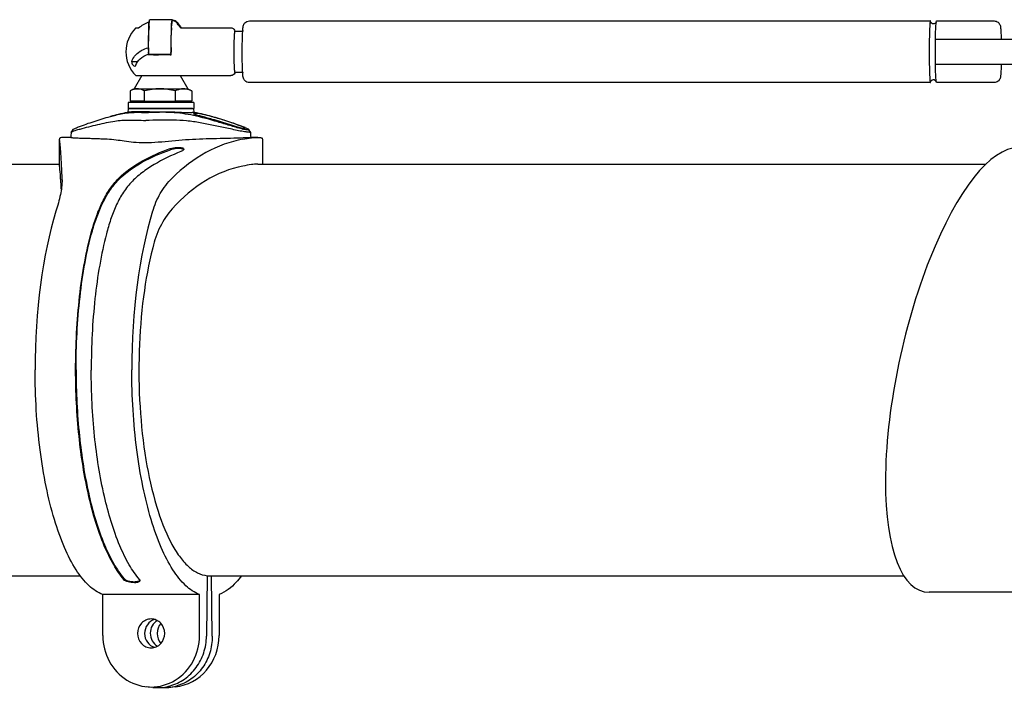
# Model space of a CAD drawing. Extents: x 0 to 420, y 0 to 297.
# Tile 2 of 21: x 141 to 165, y 87 to 103. Entities that reach past the tile are written whole.
import ezdxf

# ---------------------------------------------------------------- set-up
doc = ezdxf.new("R2010")
doc.units = 0
doc.header["$LTSCALE"] = 23.1
for name, color, linetype in [('100001_DXF_CONTINUOUS_LINE', 7, 'CONTINUOUS'), ('100004_DXF_CONTINUOUS_LINE', 7, 'CONTINUOUS'), ('100188_DXF_CONTINUOUS_LINE', 7, 'CONTINUOUS'), ('102117-REF_DXF_CONTINUOUS_', 7, 'CONTINUOUS'), ('102117_DXF_CONTINUOUS_LINE', 7, 'CONTINUOUS'), ('9903861_DXF_CONTINUOUS_LIN', 7, 'CONTINUOUS')]:
    doc.layers.add(name, color=color, linetype=linetype)

msp = doc.modelspace()

# ---------------------------------------------------------------- linework, layer by layer
at = {"layer": '100001_DXF_CONTINUOUS_LINE', "color": 7, "linetype": 'CONTINUOUS'}
msp.add_line((165.501, 89.104), (163.24, 89.104), dxfattribs=at)
msp.add_ellipse((164.318, 94.504), major_axis=(1.211, 5.385), ratio=0.327316, start_param=0.073486, end_param=3.215079, dxfattribs=at)
at = {"layer": '100004_DXF_CONTINUOUS_LINE', "color": 7, "linetype": 'CONTINUOUS'}
for p, q in [((106.057, 99.504), (142.121, 99.504)), ((146.934, 99.504), (164.621, 99.504)), ((104.831, 89.504), (142.627, 89.504)), ((145.708, 89.504), (162.623, 89.504))]:
    msp.add_line(p, q, dxfattribs=at)
at = {"layer": '100188_DXF_CONTINUOUS_LINE', "color": 7, "linetype": 'CONTINUOUS'}
for p, q in [((143.785, 100.853), (143.78, 100.76)), ((143.789, 100.763), (143.78, 100.761)), ((143.785, 100.853), (145.352, 100.853)), ((145.352, 100.853), (145.385, 100.853)), ((145.382, 100.723), (145.382, 100.724)), ((145.389, 100.76), (145.385, 100.853)), ((142.405, 100.282), (142.404, 100.266)), ((142.405, 100.282), (142.406, 100.284)), ((142.447, 100.343), (142.406, 100.284)), ((146.575, 100.354), (146.572, 100.355)), ((146.616, 100.386), (146.61, 100.39)), ((146.629, 100.373), (146.63, 100.373)), ((146.634, 100.389), (146.632, 100.39)), ((146.763, 100.284), (146.722, 100.343)), ((146.764, 100.282), (146.763, 100.284)), ((146.765, 100.266), (146.764, 100.282)), ((142.121, 100.114), (142.121, 100.109)), ((142.121, 99.461), (142.121, 100.109)), ((142.394, 100.154), (142.235, 100.154)), ((146.934, 100.154), (146.75, 100.154)), ((147.048, 100.114), (147.048, 99.504)), ((145.118, 99.867), (145.109, 99.87)), ((142.121, 99.456), (142.121, 99.462)), ((142.513, 94.5), (142.513, 94.504)), ((142.524, 94.504), (142.524, 94.5)), ((142.892, 94.504), (142.892, 94.5)), ((145.708, 89.506), (145.69, 88.035)), ((145.828, 88.035), (145.81, 89.504)), ((143.941, 89.335), (143.944, 89.36)), ((143.172, 88.052), (143.172, 89.048)), ((145.522, 89.048), (143.172, 89.048)), ((145.522, 88.052), (145.522, 89.048)), ((145.997, 89.048), (145.997, 88.052)), ((144.389, 86.791), (144.235, 86.807)), ((144.934, 86.807), (144.78, 86.791))]:
    msp.add_line(p, q, dxfattribs=at)
for points in [[(143.78, 100.761), (143.718, 100.748), (143.658, 100.736), (143.602, 100.723), (143.55, 100.711), (143.502, 100.699), (143.454, 100.687), (143.406, 100.675), (143.357, 100.662)], [(145.812, 100.662), (145.763, 100.675), (145.715, 100.687), (145.667, 100.699), (145.619, 100.711), (145.567, 100.723), (145.511, 100.736), (145.451, 100.748), (145.39, 100.761)], [(142.404, 100.266), (142.398, 100.199), (142.394, 100.152)], [(146.776, 100.152), (146.772, 100.199), (146.765, 100.266)]]:
    msp.add_lwpolyline(points, dxfattribs=at)
for centre, radius, start, end in [((147.045, 102.416), 2.115, 256.4711, 257.0707), ((145.653, 98.029), 2.556, 68.0313, 68.6294), ((145.835, 98.479), 2.071, 67.5918, 68.0251), ((146.614, 100.483), 0.113, 268.4103, 269.9434), ((145.938, 98.729), 1.8, 67.31, 67.588), ((141.089, 99.123), 1.096, 359.9813, 2.1003), ((144.051, 89.384), 0.0242, 352.9002, 357.1196), ((144.497, 87.913), 1.128, 284.1809, 285.8527), ((144.668, 87.892), 1.106, 275.8427, 285.9477), ((144.668, 87.892), 1.106, 265.6593, 275.8166)]:
    msp.add_arc(centre, radius, start, end, dxfattribs=at)
for centre, major_axis, ratio, start_param, end_param in [((142.103, 94.504), (0, 5.65), 0.025373, -0.601063, -0.126332), ((147.066, 94.504), (0, 5.65), 0.691253, 0.126332, 0.601063), ((142.103, 94.504), (0, 5), 0.026065, 5.783185, 6.144142), ((147.066, 94.504), (0, 5), 0.710105, 0.139043, 0.671385), ((143.41, 94.504), (0, 5.65), 0.33294, 0.820231, 1.570796), ((145.759, 94.504), (0, 5.65), 0.33294, 0.820231, 1.570796), ((144.517, 88.104), (0.035, 0.348), 0.938558, 0.361023, 2.983258), ((144.653, 88.104), (-0.035, 0.348), 0.938558, 0.381395, 2.55662), ((144.347, 88.052), (0, 1.251), 0.93912, 1.570796, 4.712389), ((144.822, 88.052), (0, 1.251), 0.93912, -3.045999, -1.570796)]:
    msp.add_ellipse(centre, major_axis=major_axis, ratio=ratio, start_param=start_param, end_param=end_param, dxfattribs=at)
for points, knots in [([(143.357, 100.662), (143.4, 100.673), (143.559, 100.715), (143.721, 100.748), (143.839, 100.757)], [0, 0, 0, 0, 0.274789, 1, 1, 1, 1]), ([(143.883, 100.772), (143.872, 100.771), (143.84, 100.769), (143.809, 100.767), (143.789, 100.763)], [0, 0, 0, 0, 0.347115, 1, 1, 1, 1]), ([(143.839, 100.757), (143.872, 100.759), (144.021, 100.767), (144.17, 100.759), (144.286, 100.759)], [0, 0, 0, 0, 0.220586, 1, 1, 1, 1]), ([(144.31, 100.773), (144.266, 100.773), (144.124, 100.775), (143.982, 100.777), (143.883, 100.772)], [0, 0, 0, 0, 0.303104, 1, 1, 1, 1]), ([(144.842, 100.757), (144.795, 100.759), (144.61, 100.766), (144.425, 100.759), (144.286, 100.759)], [0, 0, 0, 0, 0.251525, 1, 1, 1, 1]), ([(144.31, 100.773), (144.403, 100.773), (144.59, 100.777), (144.777, 100.774), (144.87, 100.772)], [0, 0, 0, 0, 0.500591, 1, 1, 1, 1]), ([(144.87, 100.772), (144.901, 100.771), (145.012, 100.767), (145.122, 100.762), (145.202, 100.76)], [0, 0, 0, 0, 0.28206, 1, 1, 1, 1]), ([(145.202, 100.76), (145.216, 100.759), (145.262, 100.758), (145.309, 100.756), (145.341, 100.756)], [0, 0, 0, 0, 0.305813, 1, 1, 1, 1]), ([(145.389, 100.76), (145.389, 100.758), (145.383, 100.758), (145.376, 100.757), (145.36, 100.757), (145.348, 100.756), (145.341, 100.756)], [0, 0, 0, 0, 0.06871, 0.257332, 0.568401, 1, 1, 1, 1]), ([(146.55, 100.36), (146.452, 100.383), (146.257, 100.441), (145.869, 100.56), (145.575, 100.641), (145.376, 100.684)], [0, 0, 0, 0, 0.248746, 0.499683, 1, 1, 1, 1]), ([(145.382, 100.724), (145.381, 100.73), (145.412, 100.734), (145.426, 100.735), (145.44, 100.735)], [0, 0, 0, 0, 0.31281, 1, 1, 1, 1]), ([(145.395, 100.714), (145.394, 100.715), (145.389, 100.717), (145.384, 100.72), (145.382, 100.723)], [0, 0, 0, 0, 0.375044, 1, 1, 1, 1]), ([(146.576, 100.373), (146.532, 100.38), (146.421, 100.409), (146.175, 100.488), (145.92, 100.567), (145.688, 100.632), (145.564, 100.665), (145.469, 100.691), (145.416, 100.705), (145.395, 100.714)], [0, 0, 0, 0, 0.109243, 0.277936, 0.631268, 0.760703, 0.865321, 0.945708, 1, 1, 1, 1]), ([(145.55, 100.723), (145.539, 100.725), (145.503, 100.732), (145.466, 100.735), (145.44, 100.735)], [0, 0, 0, 0, 0.294907, 1, 1, 1, 1]), ([(145.846, 100.65), (145.816, 100.659), (145.718, 100.685), (145.62, 100.71), (145.55, 100.723)], [0, 0, 0, 0, 0.302305, 1, 1, 1, 1]), ([(142.584, 100.409), (142.709, 100.458), (142.965, 100.545), (143.224, 100.625), (143.357, 100.662)], [0, 0, 0, 0, 0.493057, 1, 1, 1, 1]), ([(142.62, 100.356), (142.762, 100.396), (142.977, 100.449), (143.258, 100.511), (143.454, 100.549), (143.634, 100.572), (143.811, 100.577), (144.005, 100.571), (144.144, 100.567), (144.22, 100.567)], [0, 0, 0, 0, 0.273041, 0.407891, 0.532794, 0.641214, 0.743616, 0.859385, 1, 1, 1, 1]), ([(146.739, 100.277), (146.71, 100.277), (146.634, 100.286), (146.505, 100.308), (146.351, 100.34), (146.135, 100.388), (145.865, 100.447), (145.538, 100.51), (145.21, 100.558), (144.77, 100.585), (144.44, 100.567), (144.22, 100.567)], [0, 0, 0, 0, 0.034595, 0.090116, 0.154535, 0.220112, 0.350251, 0.480617, 0.611685, 0.741111, 1, 1, 1, 1]), ([(146.585, 100.409), (146.461, 100.458), (146.204, 100.545), (145.945, 100.625), (145.812, 100.662)], [0, 0, 0, 0, 0.493057, 1, 1, 1, 1]), ([(146.552, 100.416), (146.423, 100.469), (146.188, 100.548), (145.951, 100.621), (145.846, 100.65)], [0, 0, 0, 0, 0.56101, 1, 1, 1, 1]), ([(142.406, 100.284), (142.407, 100.285), (142.411, 100.289), (142.417, 100.292), (142.422, 100.294)], [0, 0, 0, 0, 0.154572, 1, 1, 1, 1]), ([(142.422, 100.294), (142.426, 100.296), (142.449, 100.305), (142.472, 100.313), (142.491, 100.319)], [0, 0, 0, 0, 0.190431, 1, 1, 1, 1]), ([(142.447, 100.343), (142.451, 100.348), (142.467, 100.358), (142.496, 100.373), (142.537, 100.39), (142.568, 100.403), (142.584, 100.409)], [0, 0, 0, 0, 0.128498, 0.355395, 0.65367, 1, 1, 1, 1]), ([(142.491, 100.319), (142.501, 100.322), (142.543, 100.335), (142.587, 100.347), (142.62, 100.356)], [0, 0, 0, 0, 0.226216, 1, 1, 1, 1]), ([(146.61, 100.39), (146.606, 100.392), (146.587, 100.401), (146.568, 100.41), (146.552, 100.416)], [0, 0, 0, 0, 0.191899, 1, 1, 1, 1]), ([(146.702, 100.334), (146.695, 100.334), (146.652, 100.337), (146.61, 100.346), (146.575, 100.354)], [0, 0, 0, 0, 0.165847, 1, 1, 1, 1]), ([(146.614, 100.37), (146.616, 100.37), (146.62, 100.37), (146.624, 100.37), (146.627, 100.371)], [0, 0, 0, 0, 0.316544, 1, 1, 1, 1]), ([(146.63, 100.373), (146.63, 100.375), (146.625, 100.381), (146.62, 100.384), (146.616, 100.386)], [0, 0, 0, 0, 0.301554, 1, 1, 1, 1]), ([(146.627, 100.371), (146.627, 100.371), (146.628, 100.372), (146.629, 100.372), (146.629, 100.373)], [0, 0, 0, 0, 0.5558, 1, 1, 1, 1]), ([(146.722, 100.343), (146.718, 100.349), (146.699, 100.359), (146.682, 100.368), (146.67, 100.373)], [0, 0, 0, 0, 0.359332, 1, 1, 1, 1]), ([(146.702, 100.334), (146.705, 100.334), (146.712, 100.334), (146.719, 100.335), (146.724, 100.339), (146.723, 100.342), (146.722, 100.343)], [0, 0, 0, 0, 0.403963, 0.682111, 0.842506, 1, 1, 1, 1]), ([(146.739, 100.277), (146.746, 100.277), (146.752, 100.276), (146.764, 100.28), (146.764, 100.282)], [0, 0, 0, 0, 0.715377, 1, 1, 1, 1]), ([(142.235, 100.154), (142.219, 100.154), (142.19, 100.153), (142.153, 100.146), (142.128, 100.135), (142.121, 100.12), (142.121, 100.114)], [0, 0, 0, 0, 0.384731, 0.666946, 0.858676, 1, 1, 1, 1]), ([(142.394, 100.152), (142.393, 100.151), (142.398, 100.151), (142.403, 100.149), (142.414, 100.148), (142.435, 100.146), (142.47, 100.144), (142.518, 100.141), (142.574, 100.139), (142.657, 100.136), (142.765, 100.133), (142.896, 100.13), (143.026, 100.126), (143.153, 100.121), (143.31, 100.113), (143.49, 100.098), (143.702, 100.066), (143.932, 100.035), (144.098, 100.028), (144.189, 100.028)], [0, 0, 0, 0, 0.0013, 0.004906, 0.01081, 0.018877, 0.040608, 0.068229, 0.100002, 0.134245, 0.206051, 0.279326, 0.352205, 0.423364, 0.49146, 0.613271, 0.724859, 0.84798, 1, 1, 1, 1]), ([(144.189, 100.028), (144.411, 100.028), (144.742, 100.061), (145.184, 100.101), (145.518, 100.119), (145.854, 100.128), (146.189, 100.136), (146.487, 100.142), (146.674, 100.154), (146.75, 100.154)], [0, 0, 0, 0, 0.259599, 0.3886, 0.51942, 0.650622, 0.781489, 0.911319, 1, 1, 1, 1]), ([(146.574, 100.109), (146.643, 100.122), (146.762, 100.142), (146.883, 100.154), (146.934, 100.154)], [0, 0, 0, 0, 0.580275, 1, 1, 1, 1]), ([(146.934, 100.154), (146.95, 100.154), (146.979, 100.153), (147.016, 100.146), (147.041, 100.135), (147.048, 100.12), (147.048, 100.114)], [0, 0, 0, 0, 0.384731, 0.666946, 0.858676, 1, 1, 1, 1]), ([(142.513, 94.504), (142.513, 94.805), (142.529, 95.402), (142.6, 96.277), (142.719, 97.11), (142.865, 97.766), (143.018, 98.25), (143.156, 98.583), (143.328, 98.89), (143.627, 99.258), (144.129, 99.608), (144.578, 99.8), (144.811, 99.881)], [0, 0, 0, 0, 0.143223, 0.283345, 0.417411, 0.54285, 0.601876, 0.658577, 0.7137, 0.76871, 0.882705, 1, 1, 1, 1]), ([(142.524, 94.505), (142.524, 95.097), (142.568, 95.972), (142.728, 97.097), (142.873, 97.749), (143.027, 98.23), (143.164, 98.561), (143.336, 98.867), (143.634, 99.234), (144.135, 99.582), (144.582, 99.771), (144.815, 99.852)], [0, 0, 0, 0, 0.283093, 0.41717, 0.542555, 0.601532, 0.658218, 0.713365, 0.76845, 0.882567, 1, 1, 1, 1]), ([(145.07, 99.81), (144.846, 99.721), (144.518, 99.565), (144.119, 99.3), (143.855, 99.066), (143.642, 98.791), (143.483, 98.484), (143.358, 98.154), (143.219, 97.678), (143.085, 97.037), (142.934, 95.936), (142.892, 95.082), (142.892, 94.504)], [0, 0, 0, 0, 0.117387, 0.175744, 0.232737, 0.288227, 0.34359, 0.400457, 0.459603, 0.585033, 0.718638, 1, 1, 1, 1]), ([(144.811, 99.881), (144.861, 99.898), (144.941, 99.911), (145.04, 99.911), (145.087, 99.905), (145.107, 99.899)], [0, 0, 0, 0, 0.532151, 0.793969, 1, 1, 1, 1]), ([(145.109, 99.87), (145.065, 99.883), (144.963, 99.883), (144.865, 99.869), (144.815, 99.852)], [0, 0, 0, 0, 0.467219, 1, 1, 1, 1]), ([(145.144, 99.87), (145.144, 99.866), (145.139, 99.846), (145.12, 99.834), (145.105, 99.826)], [0, 0, 0, 0, 0.175491, 1, 1, 1, 1]), ([(145.107, 99.899), (145.112, 99.898), (145.127, 99.893), (145.143, 99.881), (145.144, 99.87)], [0, 0, 0, 0, 0.339361, 1, 1, 1, 1]), ([(145.139, 99.854), (145.138, 99.855), (145.132, 99.861), (145.124, 99.864), (145.118, 99.867)], [0, 0, 0, 0, 0.214239, 1, 1, 1, 1]), ([(146.934, 99.504), (146.883, 99.504), (146.762, 99.491), (146.643, 99.469), (146.574, 99.456)], [0, 0, 0, 0, 0.419519, 1, 1, 1, 1]), ([(142.185, 99.123), (142.185, 99.003), (142.147, 98.743), (142.076, 98.492), (142.034, 98.357)], [0, 0, 0, 0, 0.459422, 1, 1, 1, 1]), ([(144.384, 98.357), (144.43, 98.508), (144.552, 98.8), (144.746, 99.053), (144.857, 99.164)], [0, 0, 0, 0, 0.500085, 1, 1, 1, 1]), ([(144.857, 98.419), (144.74, 98.288), (144.543, 97.987), (144.427, 97.648), (144.384, 97.474)], [0, 0, 0, 0, 0.494, 1, 1, 1, 1]), ([(144.384, 97.474), (144.285, 97.083), (144.135, 96.248), (144.036, 94.953), (144.055, 93.626), (144.192, 92.361), (144.435, 91.25), (144.727, 90.465), (145.014, 89.987), (145.229, 89.734), (145.459, 89.565), (145.628, 89.513), (145.708, 89.506)], [0, 0, 0, 0, 0.141972, 0.297373, 0.456262, 0.608343, 0.744025, 0.855616, 0.90102, 0.939451, 0.971774, 1, 1, 1, 1]), ([(143.172, 89.048), (143.049, 89.094), (142.799, 89.269), (142.493, 89.669), (142.216, 90.216), (141.977, 90.897), (141.781, 91.693), (141.584, 92.903), (141.529, 93.855), (141.529, 94.504)], [0, 0, 0, 0, 0.066758, 0.150638, 0.254276, 0.377133, 0.516893, 0.670146, 1, 1, 1, 1]), ([(143.686, 89.409), (143.592, 89.521), (143.414, 89.787), (143.095, 90.453), (142.788, 91.501), (142.564, 92.933), (142.513, 93.964), (142.513, 94.5)], [0, 0, 0, 0, 0.082779, 0.180441, 0.417065, 0.696964, 1, 1, 1, 1]), ([(142.524, 94.5), (142.524, 93.967), (142.574, 92.941), (142.796, 91.516), (143.101, 90.473), (143.418, 89.81), (143.595, 89.545), (143.689, 89.433)], [0, 0, 0, 0, 0.302975, 0.582862, 0.819514, 0.917199, 1, 1, 1, 1]), ([(144.064, 89.409), (143.97, 89.521), (143.792, 89.787), (143.473, 90.453), (143.166, 91.501), (142.942, 92.933), (142.892, 93.964), (142.892, 94.5)], [0, 0, 0, 0, 0.082779, 0.180441, 0.417065, 0.696964, 1, 1, 1, 1]), ([(145.522, 89.048), (145.398, 89.094), (145.149, 89.269), (144.842, 89.669), (144.565, 90.216), (144.326, 90.897), (144.131, 91.693), (143.934, 92.903), (143.878, 93.855), (143.878, 94.504)], [0, 0, 0, 0, 0.066758, 0.150638, 0.254276, 0.377133, 0.516893, 0.670146, 1, 1, 1, 1]), ([(143.689, 89.433), (143.699, 89.421), (143.733, 89.4), (143.817, 89.37), (143.892, 89.36), (143.943, 89.36)], [0, 0, 0, 0, 0.179474, 0.425163, 1, 1, 1, 1]), ([(146.543, 89.504), (146.501, 89.448), (146.351, 89.265), (146.156, 89.107), (145.997, 89.048)], [0, 0, 0, 0, 0.288297, 1, 1, 1, 1]), ([(143.941, 89.335), (143.889, 89.335), (143.814, 89.345), (143.73, 89.375), (143.696, 89.396), (143.686, 89.409)], [0, 0, 0, 0, 0.574911, 0.820603, 1, 1, 1, 1]), ([(144.075, 89.381), (144.073, 89.364), (144.037, 89.346), (143.991, 89.337), (143.958, 89.335), (143.941, 89.335)], [0, 0, 0, 0, 0.349383, 0.641853, 1, 1, 1, 1]), ([(143.943, 89.36), (143.972, 89.36), (144.016, 89.363), (144.063, 89.38), (144.073, 89.394)], [0, 0, 0, 0, 0.617109, 1, 1, 1, 1]), ([(144.064, 89.409), (144.066, 89.407), (144.072, 89.399), (144.075, 89.39), (144.075, 89.383)], [0, 0, 0, 0, 0.291578, 1, 1, 1, 1]), ([(144.347, 88.454), (144.304, 88.454), (144.216, 88.435), (144.071, 88.331), (143.983, 88.104), (144.071, 87.877), (144.216, 87.773), (144.304, 87.754), (144.347, 87.754)], [0, 0, 0, 0, 0.122498, 0.247144, 0.5, 0.752856, 0.877502, 1, 1, 1, 1]), ([(144.347, 87.754), (144.39, 87.754), (144.477, 87.773), (144.623, 87.877), (144.711, 88.104), (144.623, 88.331), (144.477, 88.435), (144.39, 88.454), (144.347, 88.454)], [0, 0, 0, 0, 0.122498, 0.247144, 0.5, 0.752856, 0.877502, 1, 1, 1, 1]), ([(144.805, 86.828), (144.93, 86.863), (145.171, 86.979), (145.457, 87.263), (145.644, 87.627), (145.689, 87.899), (145.69, 88.035)], [0, 0, 0, 0, 0.243552, 0.492022, 0.744917, 1, 1, 1, 1]), ([(145.828, 88.035), (145.83, 87.899), (145.791, 87.628), (145.614, 87.264), (145.334, 86.979), (145.095, 86.863), (144.972, 86.828)], [0, 0, 0, 0, 0.256352, 0.508995, 0.756632, 1, 1, 1, 1])]:
    msp.add_open_spline(points, degree=3, knots=knots, dxfattribs=at)
for points in [[(145.376, 100.684), (145.2, 100.721), (145.021, 100.747), (144.842, 100.757)], [(146.596, 100.371), (146.589, 100.371), (146.583, 100.372), (146.576, 100.373)], [(146.611, 100.37), (146.606, 100.37), (146.601, 100.37), (146.596, 100.371)], [(146.67, 100.373), (146.658, 100.379), (146.646, 100.384), (146.634, 100.389)], [(145.105, 99.826), (145.094, 99.82), (145.082, 99.814), (145.07, 99.81)], [(144.584, 88.346), (144.527, 88.282), (144.46, 88.104), (144.527, 87.926), (144.584, 87.862)], [(144.389, 86.791), (144.517, 86.778), (144.649, 86.788), (144.773, 86.819)]]:
    msp.add_open_spline(points, degree=3, dxfattribs=at)
at = {"layer": '102117-REF_DXF_CONTINUOUS_', "color": 7, "linetype": 'CONTINUOUS'}
for p, q in [((169.04, 102.533), (163.394, 102.533)), ((163.394, 101.933), (169.04, 101.933))]:
    msp.add_line(p, q, dxfattribs=at)
at = {"layer": '102117_DXF_CONTINUOUS_LINE', "color": 7, "linetype": 'CONTINUOUS'}
for p, q in [((144.293, 102.813), (144.293, 102.958)), ((144.854, 103.013), (144.315, 103.013)), ((144.876, 103), (144.876, 102.995)), ((145.015, 102.908), (145.012, 102.913)), ((146.733, 102.983), (163.271, 102.983)), ((163.279, 102.951), (163.277, 102.955)), ((163.421, 102.983), (164.819, 102.983)), ((143.973, 102.813), (144.044, 102.813)), ((144.835, 102.813), (144.834, 102.807)), ((144.838, 102.813), (144.838, 102.817)), ((145.065, 102.813), (145.275, 102.813)), ((145.273, 102.813), (146.283, 102.813)), ((146.383, 102.733), (146.57, 102.733)), ((146.383, 102.733), (146.383, 102.733)), ((144.275, 102.331), (144.28, 102.2)), ((144.275, 102.165), (144.275, 102.175)), ((144.275, 102.175), (144.275, 102.171)), ((144.275, 102.171), (144.275, 102.164)), ((144.275, 102.165), (144.275, 102.164)), ((144.286, 102.326), (144.286, 102.331)), ((144.288, 102.166), (144.287, 102.192)), ((144.831, 102.165), (144.288, 102.165)), ((144.808, 102.161), (144.528, 102.161)), ((144.808, 102.161), (144.832, 102.161)), ((144.827, 102.192), (144.828, 102.165)), ((144.831, 102.165), (144.829, 102.213)), ((144.833, 102.213), (144.833, 102.22)), ((144.833, 102.192), (144.833, 102.213)), ((144.833, 102.18), (144.833, 102.192)), ((144.833, 102.165), (144.833, 102.18)), ((144.833, 102.161), (144.833, 102.165)), ((144.018, 101.99), (143.876, 101.99)), ((144.121, 101.653), (143.935, 101.333)), ((143.973, 101.653), (144.09, 101.653)), ((144.09, 101.653), (146.283, 101.653)), ((145.049, 101.653), (145.235, 101.333)), ((146.57, 101.733), (146.383, 101.733)), ((146.383, 101.733), (146.383, 101.733)), ((163.271, 101.483), (146.733, 101.483)), ((164.819, 101.483), (163.42, 101.483)), ((143.85, 101.29), (143.835, 101.282)), ((143.835, 101.282), (143.835, 101.033)), ((143.935, 101.333), (143.85, 101.29)), ((143.935, 101.333), (145.234, 101.333)), ((144.184, 101.033), (144.184, 101.282)), ((144.934, 101.282), (144.934, 101.033)), ((145.234, 101.333), (145.235, 101.333)), ((145.235, 101.333), (145.319, 101.29)), ((145.335, 101.282), (145.335, 101.033)), ((144.184, 101.033), (143.835, 101.033)), ((143.975, 101.003), (143.975, 101.033)), ((144.184, 101.033), (144.934, 101.033)), ((145.335, 101.033), (144.934, 101.033)), ((145.195, 101.003), (145.195, 101.033))]:
    msp.add_line(p, q, dxfattribs=at)
for centre, radius, start, end in [((144.571, 102.234), 0.767, 110.4206, 111.2425), ((149.79, 102.584), 5.5, 177.2938, 177.6165), ((147.969, 102.738), 3.128, 176.1783, 176.6915), ((147.004, 102.803), 2.16, 175.4001, 176.1946), ((146.191, 102.868), 1.345, 174.4023, 175.4135), ((144.828, 102.815), 0.187, 76.744, 82.2764), ((144.841, 102.798), 0.206, 39.1139, 49.5772), ((136.746, 97.382), 9.926, 33.5545, 33.8636), ((144.837, 102.795), 0.211, 33.8533, 39.1453), ((136.768, 97.382), 9.928, 33.6852, 33.8226), ((145.301, 103.055), 0.338, 213.5152, 225.7499), ((137.078, 97.585), 9.557, 33.5602, 33.703), ((145.325, 103.056), 0.34, 213.5462, 214.9437), ((145.325, 103.056), 0.34, 214.8992, 221.6748), ((145.319, 103.051), 0.332, 221.7508, 225.8403), ((144.56, 102.233), 0.825, 135.3294, 224.6697), ((151.345, 102.52), 7.056, 177.6204, 178.0415), ((151.956, 102.518), 7.127, 177.6716, 178.0184), ((149.647, 102.577), 4.815, 177.1945, 177.5331), ((153.418, 102.485), 8.582, 177.8111, 178.1502), ((149.408, 102.576), 2.842, 176.5578, 176.8402), ((144.496, 101.539), 0.673, 109.1742, 109.5041), ((144.523, 110.898), 8.737, 268.3727, 270.0337), ((163.579, 102.263), 19.294, 179.8122, 179.9932), ((146.836, 102.265), 2.55, 179.9923, 180.4006), ((146.628, 102.263), 2.342, 180.3981, 180.7406), ((146.572, 102.275), 1.745, 181.0248, 181.3809), ((146.166, 102.265), 1.338, 181.3711, 181.9183), ((145.792, 102.252), 0.965, 181.9245, 182.3362), ((165.865, 102.233), 21.033, 179.7168, 179.8754), ((166.193, 102.233), 21.36, 179.875, 180.0327), ((149.91, 101.917), 3.345, 182.8927, 183.1594), ((144.01, 101.035), 0.297, 90.0025, 97.3702), ((145.134, 100.944), 0.388, 80.299, 89.995), ((145.091, 100.788), 0.551, 68.9814, 71.4834), ((145.057, 100.702), 0.643, 66.7669, 68.9815), ((145.009, 100.59), 0.765, 64.8439, 66.7674)]:
    msp.add_arc(centre, radius, start, end, dxfattribs=at)
for points in [[(144.044, 102.813), (144.117, 102.876), (144.203, 102.926), (144.293, 102.958)], [(144.87, 102.996), (144.918, 102.985), (144.962, 102.953), (144.989, 102.913)], [(144.974, 102.955), (144.947, 102.979), (144.912, 102.995), (144.876, 103)], [(163.409, 102.923), (163.41, 102.932), (163.411, 102.942), (163.412, 102.951)], [(144.28, 102.2), (144.28, 102.194), (144.283, 102.189), (144.287, 102.185)], [(163.412, 101.514), (163.411, 101.523), (163.41, 101.533), (163.409, 101.543)], [(144.559, 101.333), (144.433, 101.333), (144.307, 101.313), (144.184, 101.282)], [(144.934, 101.282), (144.812, 101.313), (144.686, 101.333), (144.559, 101.333)], [(145.265, 101.31), (145.244, 101.318), (145.222, 101.323), (145.2, 101.327)]]:
    msp.add_open_spline(points, degree=3, dxfattribs=at)
for points, knots in [([(144.293, 102.958), (144.292, 102.948), (144.288, 102.899), (144.286, 102.85), (144.284, 102.81)], [0, 0, 0, 0, 0.197494, 1, 1, 1, 1]), ([(144.296, 102.844), (144.297, 102.85), (144.298, 102.873), (144.299, 102.895), (144.3, 102.912)], [0, 0, 0, 0, 0.271416, 1, 1, 1, 1]), ([(144.3, 102.912), (144.301, 102.926), (144.303, 102.951), (144.306, 102.984), (144.31, 103), (144.312, 103.013), (144.315, 103.013)], [0, 0, 0, 0, 0.425882, 0.736382, 0.927208, 1, 1, 1, 1]), ([(144.844, 102.965), (144.843, 102.956), (144.839, 102.905), (144.836, 102.854), (144.835, 102.813)], [0, 0, 0, 0, 0.189761, 1, 1, 1, 1]), ([(144.838, 102.817), (144.839, 102.831), (144.841, 102.874), (144.844, 102.918), (144.848, 102.946)], [0, 0, 0, 0, 0.335523, 1, 1, 1, 1]), ([(144.842, 102.813), (144.842, 102.822), (144.844, 102.857), (144.845, 102.893), (144.847, 102.918)], [0, 0, 0, 0, 0.272562, 1, 1, 1, 1]), ([(144.854, 103.013), (144.853, 103.013), (144.851, 103.008), (144.847, 102.993), (144.845, 102.977), (144.844, 102.965)], [0, 0, 0, 0, 0.080524, 0.270378, 1, 1, 1, 1]), ([(144.86, 102.998), (144.859, 103.002), (144.858, 103.006), (144.856, 103.013), (144.854, 103.013)], [0, 0, 0, 0, 0.708209, 1, 1, 1, 1]), ([(146.571, 102.747), (146.572, 102.767), (146.575, 102.804), (146.582, 102.87), (146.62, 102.952), (146.693, 102.983), (146.733, 102.983)], [0, 0, 0, 0, 0.190769, 0.346451, 0.62805, 1, 1, 1, 1]), ([(163.259, 102.923), (163.251, 102.831), (163.245, 102.6), (163.24, 102.233), (163.245, 101.865), (163.251, 101.634), (163.259, 101.543)], [0, 0, 0, 0, 0.200446, 0.499996, 0.799548, 1, 1, 1, 1]), ([(163.271, 102.983), (163.269, 102.983), (163.267, 102.976), (163.264, 102.966), (163.262, 102.946), (163.26, 102.931), (163.259, 102.923)], [0, 0, 0, 0, 0.077604, 0.267402, 0.575482, 1, 1, 1, 1]), ([(163.279, 102.952), (163.278, 102.959), (163.276, 102.967), (163.274, 102.983), (163.271, 102.983)], [0, 0, 0, 0, 0.72724, 1, 1, 1, 1]), ([(163.346, 102.908), (163.337, 102.908), (163.309, 102.912), (163.286, 102.934), (163.279, 102.951)], [0, 0, 0, 0, 0.322285, 1, 1, 1, 1]), ([(163.412, 102.951), (163.411, 102.947), (163.398, 102.923), (163.369, 102.908), (163.346, 102.908)], [0, 0, 0, 0, 0.145105, 1, 1, 1, 1]), ([(163.409, 101.543), (163.401, 101.634), (163.395, 101.865), (163.39, 102.233), (163.395, 102.6), (163.401, 102.831), (163.409, 102.923)], [0, 0, 0, 0, 0.200452, 0.500004, 0.799554, 1, 1, 1, 1]), ([(163.412, 102.951), (163.413, 102.959), (163.415, 102.967), (163.418, 102.983), (163.421, 102.983)], [0, 0, 0, 0, 0.727297, 1, 1, 1, 1]), ([(164.82, 102.983), (164.853, 102.983), (164.919, 102.96), (164.972, 102.877), (164.977, 102.816), (164.979, 102.786)], [0, 0, 0, 0, 0.36178, 0.676961, 1, 1, 1, 1]), ([(144.284, 102.81), (144.283, 102.776), (144.277, 102.616), (144.275, 102.457), (144.275, 102.331)], [0, 0, 0, 0, 0.211992, 1, 1, 1, 1]), ([(144.286, 102.331), (144.286, 102.37), (144.287, 102.513), (144.29, 102.657), (144.293, 102.761)], [0, 0, 0, 0, 0.272906, 1, 1, 1, 1]), ([(144.833, 102.764), (144.832, 102.727), (144.827, 102.561), (144.825, 102.395), (144.825, 102.265)], [0, 0, 0, 0, 0.219335, 1, 1, 1, 1]), ([(144.833, 102.337), (144.833, 102.376), (144.834, 102.517), (144.837, 102.659), (144.84, 102.762)], [0, 0, 0, 0, 0.270965, 1, 1, 1, 1]), ([(146.283, 102.813), (146.309, 102.813), (146.356, 102.793), (146.378, 102.751), (146.383, 102.732)], [0, 0, 0, 0, 0.569692, 1, 1, 1, 1]), ([(146.383, 101.733), (146.379, 101.734), (146.379, 101.752), (146.374, 101.778), (146.372, 101.826), (146.369, 101.886), (146.367, 101.961), (146.365, 102.078), (146.363, 102.233), (146.365, 102.388), (146.367, 102.504), (146.369, 102.579), (146.372, 102.64), (146.374, 102.688), (146.379, 102.714), (146.379, 102.731), (146.383, 102.733)], [0, 0, 0, 0, 0.011688, 0.041316, 0.088062, 0.150228, 0.225505, 0.311073, 0.499989, 0.688905, 0.774476, 0.849759, 0.911931, 0.958681, 0.988311, 1, 1, 1, 1]), ([(146.569, 101.748), (146.561, 101.914), (146.559, 102.242), (146.561, 102.571), (146.57, 102.733)], [0, 0, 0, 0, 0.505198, 1, 1, 1, 1]), ([(164.979, 102.786), (164.98, 102.77), (164.986, 102.686), (164.988, 102.601), (164.99, 102.533)], [0, 0, 0, 0, 0.192379, 1, 1, 1, 1]), ([(143.876, 101.99), (143.889, 102.04), (143.943, 102.141), (144.028, 102.213), (144.077, 102.244)], [0, 0, 0, 0, 0.471671, 1, 1, 1, 1]), ([(143.977, 101.904), (143.994, 101.964), (144.078, 102.083), (144.201, 102.149), (144.271, 102.174)], [0, 0, 0, 0, 0.461046, 1, 1, 1, 1]), ([(144.077, 102.244), (144.092, 102.254), (144.154, 102.29), (144.222, 102.316), (144.275, 102.331)], [0, 0, 0, 0, 0.240221, 1, 1, 1, 1]), ([(144.287, 102.192), (144.287, 102.195), (144.286, 102.208), (144.286, 102.222), (144.286, 102.233)], [0, 0, 0, 0, 0.218424, 1, 1, 1, 1]), ([(144.825, 102.265), (144.825, 102.258), (144.825, 102.234), (144.826, 102.209), (144.827, 102.192)], [0, 0, 0, 0, 0.277865, 1, 1, 1, 1]), ([(143.876, 101.99), (143.873, 101.978), (143.879, 101.951), (143.901, 101.911), (143.933, 101.886), (143.953, 101.886)], [0, 0, 0, 0, 0.266568, 0.561307, 1, 1, 1, 1]), ([(143.953, 101.886), (143.96, 101.886), (143.972, 101.891), (143.976, 101.9), (143.977, 101.903)], [0, 0, 0, 0, 0.716882, 1, 1, 1, 1]), ([(164.99, 101.933), (164.989, 101.907), (164.987, 101.821), (164.984, 101.736), (164.979, 101.677)], [0, 0, 0, 0, 0.304931, 1, 1, 1, 1]), ([(146.376, 101.713), (146.368, 101.697), (146.343, 101.665), (146.303, 101.653), (146.283, 101.653)], [0, 0, 0, 0, 0.475242, 1, 1, 1, 1]), ([(146.383, 101.733), (146.382, 101.728), (146.38, 101.722), (146.377, 101.715), (146.376, 101.713)], [0, 0, 0, 0, 0.704032, 1, 1, 1, 1]), ([(146.733, 101.483), (146.692, 101.483), (146.616, 101.516), (146.581, 101.602), (146.574, 101.671), (146.571, 101.71), (146.57, 101.733)], [0, 0, 0, 0, 0.37274, 0.641679, 0.798612, 1, 1, 1, 1]), ([(164.979, 101.677), (164.976, 101.647), (164.972, 101.587), (164.918, 101.505), (164.853, 101.483), (164.819, 101.483)], [0, 0, 0, 0, 0.32267, 0.63919, 1, 1, 1, 1]), ([(163.259, 101.543), (163.26, 101.534), (163.262, 101.519), (163.264, 101.5), (163.267, 101.489), (163.269, 101.483), (163.271, 101.483)], [0, 0, 0, 0, 0.424498, 0.732573, 0.92238, 1, 1, 1, 1]), ([(163.271, 101.483), (163.274, 101.483), (163.276, 101.498), (163.278, 101.506), (163.279, 101.514)], [0, 0, 0, 0, 0.272703, 1, 1, 1, 1]), ([(163.277, 101.51), (163.277, 101.51), (163.277, 101.508), (163.278, 101.513), (163.279, 101.514)], [0, 0, 0, 0, 0.029562, 1, 1, 1, 1]), ([(163.279, 101.514), (163.28, 101.518), (163.293, 101.542), (163.322, 101.558), (163.346, 101.558)], [0, 0, 0, 0, 0.145105, 1, 1, 1, 1]), ([(163.346, 101.558), (163.354, 101.558), (163.382, 101.553), (163.406, 101.531), (163.412, 101.514)], [0, 0, 0, 0, 0.322285, 1, 1, 1, 1]), ([(163.42, 101.483), (163.418, 101.483), (163.415, 101.498), (163.413, 101.506), (163.412, 101.514)], [0, 0, 0, 0, 0.27276, 1, 1, 1, 1]), ([(143.971, 101.33), (143.94, 101.326), (143.898, 101.313), (143.86, 101.295), (143.85, 101.29)], [0, 0, 0, 0, 0.74134, 1, 1, 1, 1]), ([(144.184, 101.282), (144.17, 101.29), (144.116, 101.317), (144.055, 101.333), (144.01, 101.333)], [0, 0, 0, 0, 0.262151, 1, 1, 1, 1]), ([(145.135, 101.333), (145.118, 101.333), (145.048, 101.328), (144.982, 101.305), (144.934, 101.282)], [0, 0, 0, 0, 0.244313, 1, 1, 1, 1])]:
    msp.add_open_spline(points, degree=3, knots=knots, dxfattribs=at)
at = {"layer": '9903861_DXF_CONTINUOUS_LIN', "color": 7, "linetype": 'CONTINUOUS'}
for p, q in [((143.785, 101.003), (143.785, 100.853)), ((143.99, 101.003), (143.785, 101.003)), ((145.179, 101.003), (143.99, 101.003)), ((145.385, 101.003), (145.179, 101.003)), ((145.385, 101.003), (145.385, 100.853)), ((144.165, 100.853), (143.785, 100.853)), ((145.352, 100.853), (144.165, 100.853))]:
    msp.add_line(p, q, dxfattribs=at)

doc.saveas('drawing.dxf')
